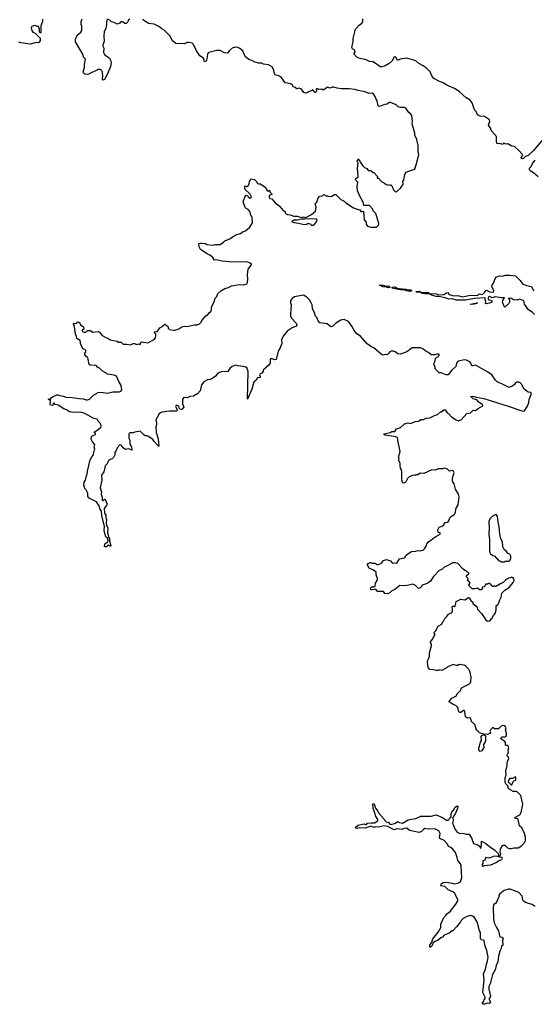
# Model space of a CAD drawing. Extents: x 2528690 to 2677062, y 911844 to 1023253.
# Tile 16 of 145: x 2581977 to 2589315, y 914371 to 928411. Entities that reach past the tile are written whole.
import ezdxf

# ---------------------------------------------------------------- set-up
doc = ezdxf.new("R2010")
doc.units = 0

msp = doc.modelspace()

# ---------------------------------------------------------------- linework, layer by layer
at = {"layer": '0CON10XD'}
for points in [[(2582302, 928418), (2582302, 928385), (2582278, 928325), (2582280, 928245), (2582276, 928225), (2582265, 928226), (2582261, 928235), (2582259, 928275), (2582245, 928312), (2582225, 928313), (2582197, 928327), (2582175, 928326), (2582152, 928315), (2582142, 928295), (2582151, 928255), (2582164, 928235), (2582199, 928219), (2582269, 928149), (2582269, 928115), (2582255, 928089), (2582245, 928080), (2582215, 928088), (2582128, 928062), (2581995, 928081), (2581965, 928090)], [(2583545, 928418), (2583529, 928405), (2583507, 928365), (2583495, 928358), (2583475, 928358), (2583445, 928379), (2583425, 928379), (2583412, 928375), (2583405, 928360), (2583365, 928348), (2583325, 928370), (2583285, 928382), (2583265, 928402), (2583233, 928417), (2583220, 928405), (2583214, 928386), (2583216, 928345), (2583206, 928285), (2583189, 928261), (2583181, 928245), (2583176, 928175), (2583181, 928099), (2583161, 928055), (2583163, 928035), (2583179, 928005), (2583171, 927945), (2583186, 927916), (2583258, 927865), (2583277, 927825), (2583280, 927795), (2583274, 927745), (2583230, 927640), (2583185, 927557), (2583165, 927549), (2583156, 927565), (2583162, 927605), (2583158, 927665), (2583145, 927692), (2583125, 927702), (2583095, 927700), (2582950, 927630), (2582905, 927636), (2582891, 927645), (2582881, 927665), (2582903, 927733), (2582899, 927775), (2582916, 927846), (2582889, 927875), (2582881, 927911), (2582773, 928097), (2582772, 928135), (2582795, 928190), (2582849, 928231), (2582862, 928255), (2582862, 928315), (2582852, 928345), (2582852, 928385), (2582868, 928425)], [(2585446, 926046), (2585480, 926020), (2585504, 925974), (2585522, 925968), (2585540, 925980), (2585542, 925955), (2585568, 925935), (2585570, 925920), (2585533, 925905), (2585535, 925880), (2585545, 925862), (2585570, 925855), (2585621, 925801), (2585679, 925759), (2585732, 925692), (2585760, 925675), (2585762, 925652), (2585795, 925632), (2585835, 925628), (2585885, 925610), (2585935, 925608), (2585995, 925592), (2586025, 925598), (2586055, 925590), (2586140, 925635), (2586197, 925683), (2586202, 925745), (2586192, 925782), (2586215, 925810), (2586227, 925855), (2586250, 925895), (2586295, 925900), (2586315, 925918), (2586345, 925900), (2586365, 925900), (2586373, 925893), (2586405, 925888), (2586427, 925893), (2586465, 925917), (2586485, 925918), (2586555, 925848), (2586605, 925822), (2586629, 925799), (2586739, 925729), (2586773, 925713), (2586829, 925699), (2586845, 925670), (2586875, 925680), (2586880, 925675), (2586888, 925558), (2586916, 925526), (2586919, 925495), (2586935, 925467), (2586985, 925453), (2587063, 925453), (2587075, 925460), (2587096, 925484), (2587096, 925505), (2587055, 925650), (2587018, 925685), (2587007, 925715), (2586965, 925763), (2586885, 925762), (2586875, 925810), (2586830, 925885), (2586793, 925973), (2586788, 926035), (2586798, 926095), (2586771, 926121), (2586767, 926135), (2586772, 926148), (2586797, 926163), (2586803, 926177), (2586796, 926295), (2586804, 926365), (2586790, 926395), (2586802, 926428), (2586865, 926330), (2586892, 926302), (2586925, 926290), (2586945, 926260), (2586985, 926260), (2587015, 926230), (2587025, 926230), (2587080, 926175), (2587072, 926152), (2587095, 926150), (2587135, 926102), (2587165, 926090), (2587185, 926070), (2587195, 926070), (2587205, 926060), (2587227, 926057), (2587235, 926050), (2587255, 926058), (2587270, 926055), (2587285, 926040), (2587305, 925983), (2587335, 925958), (2587355, 925962), (2587405, 926008), (2587438, 926055), (2587443, 926067), (2587442, 926115), (2587452, 926125), (2587463, 926185), (2587484, 926236), (2587612, 926278), (2587635, 926362), (2587669, 926485), (2587661, 926535), (2587660, 926615), (2587639, 926705), (2587611, 926765), (2587609, 926795), (2587573, 926925), (2587580, 926965), (2587569, 927045), (2587556, 927066), (2587525, 927088), (2587485, 927148), (2587465, 927158), (2587405, 927158), (2587375, 927170), (2587345, 927198), (2587265, 927232), (2587245, 927232), (2587215, 927208), (2587185, 927202), (2587103, 927173), (2587090, 927185), (2587072, 927255), (2587058, 927278), (2587047, 927317), (2587015, 927358), (2587005, 927362), (2586955, 927361), (2586905, 927384), (2586805, 927400), (2586755, 927418), (2586675, 927426), (2586565, 927424), (2586505, 927434), (2586455, 927451), (2586435, 927451), (2586405, 927433), (2586365, 927448), (2586315, 927409), (2586305, 927408), (2586285, 927420), (2586244, 927414), (2586212, 927428), (2586202, 927415), (2586207, 927385), (2586196, 927374), (2586185, 927378), (2586155, 927410), (2586140, 927395), (2586104, 927386), (2586075, 927367), (2586055, 927362), (2586030, 927375), (2585990, 927425), (2585955, 927433), (2585925, 927420), (2585913, 927443), (2585880, 927450), (2585862, 927482), (2585842, 927495), (2585760, 927510), (2585704, 927594), (2585664, 927614), (2585625, 927618), (2585607, 927655), (2585603, 927687), (2585577, 927737), (2585525, 927766), (2585455, 927779), (2585425, 927793), (2585385, 927793), (2585315, 927812), (2585300, 927825), (2585244, 927844), (2585194, 927885), (2585159, 927965), (2585115, 928001), (2585085, 928016), (2585055, 928018), (2585006, 928004), (2584965, 927969), (2584945, 927940), (2584935, 927936), (2584895, 927940), (2584835, 927971), (2584786, 927974), (2584676, 927944), (2584665, 927938), (2584653, 927915), (2584641, 927829), (2584625, 927814), (2584612, 927812), (2584598, 927865), (2584544, 927894), (2584498, 927965), (2584455, 928058), (2584438, 928075), (2584395, 928088), (2584365, 928088), (2584325, 928068), (2584205, 928073), (2584153, 928115), (2584122, 928175), (2584100, 928200), (2584035, 928263), (2584005, 928280), (2583970, 928310), (2583895, 928346), (2583815, 928356), (2583726, 928416)], [(2589434, 926705), (2589303, 926547), (2589225, 926476), (2589190, 926460), (2589165, 926436), (2589145, 926426), (2589130, 926430), (2589127, 926445), (2589150, 926475), (2589140, 926495), (2589096, 926546), (2589030, 926605), (2588995, 926610), (2588935, 926639), (2588915, 926637), (2588875, 926650), (2588865, 926632), (2588818, 926648), (2588785, 926642), (2588774, 926674), (2588774, 926745), (2588706, 926826), (2588686, 926875), (2588662, 926905), (2588679, 926965), (2588674, 926985), (2588605, 927031), (2588545, 927034), (2588504, 927054), (2588485, 927100), (2588464, 927125), (2588428, 927225), (2588401, 927265), (2588345, 927297), (2588244, 927385), (2588175, 927431), (2588069, 927479), (2588015, 927512), (2587965, 927528), (2587884, 927575), (2587855, 927609), (2587828, 927668), (2587771, 927725), (2587728, 927755), (2587666, 927785), (2587625, 927824), (2587495, 927864), (2587404, 927846), (2587365, 927830), (2587352, 927865), (2587335, 927880), (2587314, 927875), (2587292, 927828), (2587245, 927786), (2587187, 927753), (2587124, 927734), (2587015, 927810), (2586966, 927814), (2586917, 927837), (2586815, 927862), (2586785, 927876), (2586742, 927925), (2586760, 927955), (2586757, 927977), (2586724, 927995), (2586713, 928015), (2586731, 928099), (2586734, 928145), (2586764, 928275), (2586816, 928334), (2586857, 928363), (2586869, 928381), (2586870, 928425)], [(2589372, 926172), (2589305, 926226), (2589254, 926255), (2589240, 926285), (2589244, 926296), (2589262, 926308), (2589272, 926318), (2589289, 926361), (2589325, 926407)], [(2587132, 923642), (2587025, 923731), (2586992, 923745), (2586930, 923790), (2586837, 923897), (2586785, 923930), (2586745, 923979), (2586715, 924043), (2586665, 924110), (2586605, 924134), (2586555, 924128), (2586485, 924082), (2586435, 924038), (2586415, 924032), (2586360, 924075), (2586257, 924087), (2586232, 924115), (2586212, 924165), (2586193, 924185), (2586182, 924232), (2586154, 924294), (2586147, 924345), (2586135, 924376), (2586107, 924417), (2586072, 924455), (2586025, 924484), (2585895, 924459), (2585862, 924435), (2585840, 924405), (2585838, 924375), (2585848, 924345), (2585848, 924315), (2585842, 924305), (2585838, 924185), (2585855, 924152), (2585906, 924096), (2585918, 924085), (2585928, 924055), (2585919, 924041), (2585860, 924015), (2585791, 923969), (2585733, 923897), (2585712, 923845), (2585717, 923793), (2585687, 923723), (2585662, 923685), (2585633, 923567), (2585615, 923561), (2585575, 923577), (2585554, 923576), (2585548, 923565), (2585550, 923515), (2585525, 923482), (2585450, 923415), (2585448, 923395), (2585429, 923371), (2585400, 923355), (2585398, 923345), (2585408, 923325), (2585405, 923310), (2585366, 923304), (2585348, 923272), (2585316, 923244), (2585288, 923145), (2585225, 923002), (2585233, 923395), (2585215, 923450), (2585165, 923468), (2585086, 923476), (2585055, 923486), (2585007, 923465), (2584974, 923436), (2584945, 923396), (2584925, 923389), (2584865, 923394), (2584801, 923369), (2584770, 923330), (2584732, 923298), (2584695, 923281), (2584655, 923274), (2584604, 923245), (2584569, 923205), (2584551, 923119), (2584510, 923075), (2584457, 923043), (2584405, 923037), (2584365, 923017), (2584345, 923022), (2584311, 923019), (2584298, 922995), (2584298, 922935), (2584317, 922885), (2584295, 922858), (2584285, 922852), (2584265, 922858), (2584253, 922873), (2584245, 922902), (2584215, 922913), (2584202, 922905), (2584200, 922895), (2584220, 922855), (2584218, 922835), (2584211, 922829), (2584115, 922829), (2584005, 922816), (2583983, 922807), (2583965, 922790), (2583918, 922705), (2583928, 922665), (2583928, 922635), (2583918, 922605), (2583921, 922525), (2583951, 922435), (2583959, 922331), (2583955, 922328), (2583945, 922338), (2583895, 922397), (2583877, 922427), (2583815, 922467), (2583795, 922477), (2583768, 922478), (2583745, 922492), (2583695, 922543), (2583618, 922532), (2583595, 922522), (2583545, 922520), (2583532, 922505), (2583540, 922495), (2583532, 922485), (2583532, 922445), (2583546, 922416), (2583548, 922368), (2583572, 922315), (2583578, 922272), (2583531, 922291), (2583485, 922284), (2583454, 922305), (2583425, 922343), (2583405, 922349), (2583366, 922305), (2583354, 922266), (2583335, 922242), (2583332, 922205), (2583313, 922167), (2583295, 922149), (2583265, 922140), (2583251, 922129), (2583238, 922115), (2583222, 922078), (2583195, 922050), (2583178, 921962), (2583144, 921915), (2583147, 921847), (2583126, 921735), (2583141, 921675), (2583140, 921645), (2583154, 921604), (2583154, 921554), (2583165, 921553), (2583185, 921573), (2583195, 921570), (2583222, 921505), (2583216, 921485), (2583185, 921453), (2583181, 921439), (2583186, 921375), (2583204, 921345), (2583205, 921315), (2583215, 921285), (2583210, 921235), (2583217, 921197), (2583232, 921165), (2583228, 921095), (2583240, 921065), (2583242, 921032), (2583257, 921015), (2583259, 920975), (2583277, 920913), (2583270, 920900), (2583245, 920918), (2583205, 920891), (2583188, 920898), (2583191, 920939), (2583233, 920965), (2583239, 920985), (2583230, 921020), (2583207, 921037), (2583181, 921125), (2583187, 921187), (2583147, 921335), (2583142, 921405), (2583126, 921427), (2583115, 921472), (2583074, 921534), (2582958, 921595), (2582948, 921615), (2582950, 921655), (2582945, 921670), (2582925, 921708), (2582904, 921724), (2582903, 921745), (2582892, 921772), (2582896, 921815), (2582914, 921846), (2582924, 921895), (2582941, 921929), (2582946, 921974), (2582984, 922135), (2583004, 922176), (2583028, 922205), (2583032, 922248), (2583049, 922285), (2583038, 922315), (2583048, 922355), (2583014, 922394), (2582998, 922428), (2583002, 922465), (2583015, 922478), (2583060, 922495), (2583060, 922515), (2583040, 922525), (2583042, 922535), (2583071, 922549), (2583130, 922595), (2583140, 922605), (2583138, 922625), (2583118, 922665), (2583098, 922685), (2583083, 922713), (2583036, 922726), (2582905, 922794), (2582865, 922808), (2582815, 922816), (2582745, 922808), (2582685, 922820), (2582645, 922847), (2582604, 922864), (2582525, 922917), (2582482, 922922), (2582465, 922948), (2582453, 922937), (2582448, 922912), (2582417, 922917), (2582412, 922925), (2582417, 922977), (2582408, 922988), (2582390, 922995), (2582390, 923005), (2582415, 923000), (2582432, 923025), (2582455, 923040), (2582505, 923060), (2582525, 923060), (2582545, 923051), (2582600, 923045), (2582637, 923027), (2582725, 923026), (2582825, 923010), (2582883, 923007), (2582925, 922991), (2582945, 922991), (2582970, 923000), (2583030, 923055), (2583096, 923094), (2583135, 923102), (2583228, 923088), (2583305, 923104), (2583395, 923104), (2583420, 923115), (2583432, 923135), (2583426, 923195), (2583394, 923244), (2583357, 923327), (2583325, 923342), (2583225, 923358), (2583205, 923378), (2583153, 923405), (2583115, 923442), (2583087, 923457), (2583065, 923478), (2582985, 923483), (2582971, 923491), (2582962, 923512), (2582953, 923575), (2582943, 923593), (2582921, 923611), (2582908, 923635), (2582908, 923662), (2582918, 923675), (2582920, 923695), (2582907, 923707), (2582875, 923718), (2582842, 923795), (2582846, 923815), (2582840, 923835), (2582792, 923865), (2582788, 923895), (2582773, 923925), (2582761, 923995), (2582758, 924035), (2582745, 924070), (2582755, 924082), (2582785, 924080), (2582801, 924099), (2582815, 924102), (2582828, 924095), (2582842, 924062), (2582882, 924035), (2582892, 924015), (2582892, 923998), (2582870, 923985), (2582870, 923975), (2582872, 923965), (2582890, 923955), (2582920, 923955), (2582945, 923980), (2582985, 923978), (2583017, 923957), (2583095, 923963), (2583115, 923957), (2583155, 923910), (2583205, 923879), (2583244, 923864), (2583266, 923846), (2583366, 923826), (2583385, 923812), (2583422, 923812), (2583453, 923783), (2583504, 923786), (2583556, 923774), (2583595, 923792), (2583615, 923792), (2583645, 923780), (2583675, 923790), (2583695, 923780), (2583705, 923810), (2583715, 923818), (2583806, 923804), (2583895, 923853), (2583911, 923875), (2583918, 923915), (2583917, 923927), (2583898, 923945), (2583902, 923965), (2583935, 923962), (2583975, 924018), (2584010, 924035), (2584045, 924068), (2584055, 924067), (2584064, 924054), (2584083, 924043), (2584092, 924032), (2584094, 924014), (2584112, 923995), (2584175, 923983), (2584195, 923983), (2584245, 924001), (2584290, 924030), (2584325, 924040), (2584365, 924038), (2584465, 924060), (2584509, 924061), (2584540, 924075), (2584565, 924100), (2584576, 924124), (2584631, 924189), (2584645, 924200), (2584655, 924200), (2584670, 924215), (2584677, 924233), (2584705, 924253), (2584716, 924325), (2584753, 924397), (2584765, 924440), (2584786, 924465), (2584802, 924505), (2584845, 924544), (2584904, 924576), (2584955, 924592), (2584995, 924616), (2585105, 924636), (2585175, 924632), (2585214, 924646), (2585224, 924666), (2585232, 924715), (2585226, 924774), (2585237, 924853), (2585280, 924915), (2585280, 924925), (2585265, 924940), (2585215, 924960), (2585015, 924952), (2584866, 924966), (2584785, 924987), (2584755, 924983), (2584732, 925022), (2584688, 925055), (2584648, 925072), (2584554, 925134), (2584535, 925170), (2584532, 925218), (2584554, 925226), (2584574, 925226), (2584625, 925218), (2584645, 925208), (2584725, 925198), (2584765, 925208), (2584835, 925208), (2584885, 925238), (2584904, 925256), (2584985, 925292), (2585010, 925315), (2585075, 925350), (2585125, 925362), (2585165, 925390), (2585195, 925400), (2585260, 925455), (2585296, 925514), (2585293, 925585), (2585287, 925607), (2585272, 925625), (2585258, 925675), (2585233, 925705), (2585205, 925719), (2585191, 925735), (2585164, 925815), (2585188, 925882), (2585205, 925910), (2585226, 925906), (2585237, 925887), (2585258, 925868), (2585275, 925870), (2585282, 925885), (2585265, 925922), (2585186, 925995), (2585185, 926028), (2585195, 926043), (2585215, 926034), (2585228, 926035), (2585250, 926075), (2585255, 926100), (2585275, 926140), (2585324, 926134), (2585352, 926105), (2585365, 926080), (2585382, 926072), (2585405, 926072), (2585446, 926046)], [(2586133, 925483), (2586165, 925483), (2586175, 925487), (2586199, 925515), (2586217, 925555), (2586205, 925569), (2586046, 925574), (2586035, 925567), (2586002, 925568), (2585935, 925551), (2585885, 925554), (2585852, 925535), (2585885, 925519), (2585952, 925512), (2586015, 925496), (2586065, 925492), (2586080, 925505), (2586105, 925507), (2586125, 925498), (2586133, 925483)], [(2589319, 924209), (2589285, 924239), (2589232, 924275), (2589177, 924355), (2589168, 924375), (2589168, 924395), (2589158, 924405), (2589108, 924425), (2589065, 924410), (2589018, 924418), (2588990, 924435), (2588948, 924442), (2588946, 924435), (2588962, 924415), (2588962, 924385), (2588950, 924365), (2588895, 924312), (2588885, 924320), (2588863, 924387), (2588866, 924405), (2588892, 924445), (2588845, 924443), (2588755, 924458), (2588715, 924446), (2588675, 924462), (2588661, 924455), (2588654, 924435), (2588667, 924417), (2588708, 924408), (2588711, 924385), (2588695, 924372), (2588635, 924361), (2588621, 924365), (2588623, 924403), (2588613, 924415), (2588612, 924445), (2588464, 924436), (2588335, 924413), (2588205, 924410), (2588145, 924432), (2588095, 924426), (2588045, 924447), (2587955, 924466), (2587915, 924463), (2587849, 924485), (2587822, 924502), (2587755, 924502), (2587715, 924508), (2587695, 924522), (2587634, 924525), (2587625, 924535), (2587675, 924541), (2587713, 924523), (2587805, 924519), (2587832, 924502), (2587905, 924506), (2587955, 924487), (2588025, 924493), (2588062, 924518), (2588075, 924520), (2588102, 924492), (2588165, 924475), (2588225, 924478), (2588285, 924460), (2588358, 924472), (2588407, 924483), (2588505, 924478), (2588529, 924501), (2588576, 924495), (2588610, 924525), (2588622, 924548), (2588635, 924553), (2588675, 924532), (2588734, 924526), (2588739, 924545), (2588710, 924605), (2588713, 924625), (2588731, 924655), (2588765, 924740), (2588815, 924760), (2588855, 924754), (2588904, 924766), (2588965, 924770), (2589045, 924759), (2589115, 924692), (2589146, 924646), (2589205, 924619), (2589275, 924606), (2589296, 924565), (2589315, 924544)], [(2587235, 924589), (2587205, 924599), (2587155, 924604), (2587108, 924625), (2587108, 924632), (2587155, 924628), (2587205, 924610), (2587235, 924614), (2587252, 924605), (2587255, 924594), (2587235, 924589)], [(2587545, 924535), (2587486, 924545), (2587461, 924561), (2587405, 924558), (2587375, 924564), (2587289, 924585), (2587286, 924595), (2587325, 924600), (2587348, 924588), (2587390, 924580), (2587485, 924570), (2587515, 924558), (2587555, 924558), (2587567, 924545), (2587545, 924535)], [(2588405, 924350), (2588398, 924355), (2588505, 924376), (2588490, 924370), (2588490, 924365), (2588455, 924355), (2588405, 924350)], [(2589085, 917008), (2589075, 917016), (2589045, 917022), (2589037, 917035), (2589110, 917075), (2589126, 917105), (2589153, 917225), (2589121, 917351), (2589075, 917397), (2589055, 917406), (2589015, 917408), (2588980, 917425), (2588968, 917438), (2588955, 917440), (2588940, 917455), (2588940, 917475), (2588931, 917491), (2588907, 917515), (2588897, 917535), (2588897, 917603), (2588913, 917637), (2588909, 917695), (2588929, 917775), (2588926, 917805), (2588932, 917835), (2588951, 917875), (2588946, 917896), (2588930, 917915), (2588932, 917935), (2588948, 917965), (2588943, 917995), (2588950, 918025), (2588947, 918045), (2588935, 918060), (2588915, 918060), (2588905, 918068), (2588904, 918105), (2588891, 918125), (2588844, 918154), (2588837, 918165), (2588855, 918184), (2588895, 918184), (2588920, 918200), (2588918, 918235), (2588903, 918285), (2588913, 918315), (2588910, 918325), (2588895, 918342), (2588865, 918349), (2588841, 918339), (2588805, 918300), (2588745, 918300), (2588725, 918318), (2588690, 918285), (2588682, 918265), (2588688, 918245), (2588679, 918231), (2588645, 918217), (2588593, 918223), (2588535, 918244), (2588515, 918261), (2588492, 918282), (2588465, 918360), (2588418, 918405), (2588410, 918445), (2588397, 918457), (2588365, 918452), (2588335, 918470), (2588325, 918550), (2588315, 918560), (2588305, 918560), (2588265, 918530), (2588255, 918530), (2588233, 918553), (2588228, 918595), (2588219, 918609), (2588195, 918632), (2588160, 918645), (2588102, 918685), (2588105, 918700), (2588140, 918735), (2588205, 918770), (2588210, 918795), (2588265, 918850), (2588273, 918877), (2588285, 918890), (2588380, 918935), (2588408, 918965), (2588412, 918975), (2588413, 919033), (2588399, 919105), (2588380, 919145), (2588335, 919198), (2588315, 919208), (2588245, 919218), (2588225, 919202), (2588207, 919203), (2588155, 919218), (2588122, 919198), (2588085, 919190), (2588070, 919175), (2587995, 919133), (2587965, 919140), (2587945, 919132), (2587915, 919132), (2587875, 919143), (2587824, 919144), (2587800, 919175), (2587793, 919255), (2587802, 919295), (2587822, 919328), (2587818, 919385), (2587848, 919485), (2587848, 919505), (2587830, 919535), (2587835, 919540), (2587870, 919585), (2587880, 919615), (2587897, 919633), (2587900, 919645), (2587883, 919667), (2587905, 919690), (2587942, 919765), (2587996, 919794), (2588005, 919820), (2588020, 919835), (2588038, 919875), (2588062, 919895), (2588092, 919935), (2588128, 919952), (2588142, 919965), (2588150, 919985), (2588150, 920015), (2588142, 920035), (2588153, 920047), (2588167, 920047), (2588175, 920040), (2588185, 920050), (2588202, 920115), (2588265, 920150), (2588325, 920140), (2588375, 920170), (2588388, 920168), (2588411, 920131), (2588440, 920105), (2588440, 920085), (2588493, 920043), (2588507, 920007), (2588562, 919945), (2588622, 919855), (2588645, 919833), (2588679, 919841), (2588710, 919875), (2588731, 919915), (2588756, 919945), (2588772, 919995), (2588772, 920055), (2588798, 920075), (2588810, 920095), (2588822, 920138), (2588842, 920175), (2588850, 920235), (2588894, 920276), (2588954, 920316), (2589015, 920388), (2589028, 920415), (2589025, 920440), (2589012, 920452), (2588985, 920460), (2588977, 920453), (2588945, 920448), (2588905, 920420), (2588870, 920385), (2588825, 920360), (2588815, 920360), (2588805, 920350), (2588795, 920350), (2588785, 920340), (2588775, 920340), (2588765, 920330), (2588755, 920330), (2588745, 920340), (2588735, 920330), (2588715, 920330), (2588710, 920345), (2588695, 920360), (2588685, 920360), (2588675, 920370), (2588655, 920370), (2588645, 920360), (2588625, 920360), (2588612, 920348), (2588610, 920335), (2588598, 920322), (2588572, 920318), (2588570, 920305), (2588580, 920295), (2588555, 920280), (2588535, 920282), (2588503, 920307), (2588465, 920298), (2588428, 920298), (2588380, 920345), (2588380, 920355), (2588400, 920375), (2588397, 920387), (2588378, 920408), (2588360, 920415), (2588370, 920445), (2588350, 920465), (2588350, 920485), (2588365, 920500), (2588380, 920505), (2588380, 920525), (2588362, 920532), (2588345, 920550), (2588335, 920550), (2588300, 920575), (2588225, 920658), (2588193, 920667), (2588155, 920667), (2588045, 920608), (2588030, 920605), (2587995, 920572), (2587960, 920555), (2587875, 920472), (2587836, 920404), (2587786, 920374), (2587715, 920350), (2587696, 920314), (2587684, 920306), (2587665, 920302), (2587623, 920343), (2587585, 920360), (2587485, 920340), (2587395, 920342), (2587326, 920284), (2587282, 920268), (2587259, 920241), (2587225, 920222), (2587185, 920228), (2587165, 920260), (2587085, 920258), (2587074, 920264), (2587055, 920290), (2587002, 920282), (2586982, 920282), (2586980, 920305), (2586998, 920322), (2587028, 920322), (2587045, 920340), (2587050, 920375), (2587072, 920415), (2587077, 920445), (2587062, 920495), (2587060, 920535), (2587024, 920564), (2586961, 920591), (2586938, 920635), (2586938, 920645), (2586948, 920655), (2586975, 920672), (2586985, 920672), (2587005, 920660), (2587045, 920660), (2587073, 920643), (2587095, 920642), (2587135, 920662), (2587165, 920702), (2587205, 920713), (2587265, 920697), (2587288, 920668), (2587349, 920661), (2587356, 920664), (2587393, 920725), (2587461, 920739), (2587473, 920747), (2587485, 920770), (2587510, 920795), (2587565, 920829), (2587625, 920832), (2587647, 920843), (2587685, 920838), (2587735, 920853), (2587750, 920865), (2587775, 920902), (2587784, 920935), (2587806, 920965), (2587910, 921040), (2587972, 921075), (2587973, 921093), (2587955, 921098), (2587946, 921106), (2587938, 921135), (2587942, 921148), (2587960, 921175), (2588015, 921192), (2588045, 921242), (2588075, 921244), (2588085, 921250), (2588097, 921265), (2588111, 921309), (2588135, 921334), (2588174, 921356), (2588185, 921371), (2588199, 921445), (2588229, 921495), (2588242, 921608), (2588236, 921645), (2588191, 921715), (2588172, 921795), (2588155, 921817), (2588146, 921845), (2588148, 921875), (2588170, 921955), (2588164, 921974), (2588145, 921983), (2588105, 921972), (2588075, 922002), (2588035, 922017), (2588005, 922008), (2587945, 922008), (2587905, 921988), (2587855, 921992), (2587739, 921941), (2587687, 921943), (2587655, 921923), (2587625, 921920), (2587615, 921912), (2587605, 921918), (2587575, 921912), (2587525, 921888), (2587505, 921868), (2587485, 921820), (2587475, 921810), (2587443, 921803), (2587432, 921815), (2587424, 921885), (2587428, 921965), (2587422, 921992), (2587407, 922017), (2587400, 922055), (2587402, 922085), (2587382, 922125), (2587390, 922155), (2587380, 922175), (2587400, 922255), (2587367, 922415), (2587362, 922452), (2587342, 922465), (2587190, 922485), (2587168, 922495), (2587172, 922505), (2587260, 922525), (2587285, 922537), (2587325, 922540), (2587350, 922575), (2587405, 922598), (2587465, 922648), (2587515, 922662), (2587555, 922652), (2587615, 922682), (2587662, 922688), (2587695, 922712), (2587735, 922712), (2587775, 922728), (2587825, 922732), (2587893, 922767), (2587935, 922780), (2587975, 922820), (2587985, 922820), (2588025, 922848), (2588045, 922850), (2588074, 922804), (2588090, 922795), (2588135, 922748), (2588200, 922705), (2588235, 922690), (2588248, 922702), (2588270, 922705), (2588355, 922797), (2588405, 922807), (2588445, 922842), (2588475, 922838), (2588512, 922868), (2588580, 922905), (2588582, 922915), (2588572, 922925), (2588526, 922956), (2588495, 922989), (2588445, 923004), (2588426, 923026), (2588410, 923035), (2588410, 923040), (2588437, 923043), (2588491, 923031), (2588595, 923010), (2588958, 922895), (2589135, 922832), (2589155, 922830), (2589174, 922836), (2589218, 922902), (2589237, 922953), (2589242, 922995), (2589269, 923065), (2589270, 923085), (2589263, 923093), (2589225, 923100), (2589168, 923145), (2589131, 923215), (2589115, 923233), (2589095, 923243), (2589065, 923242), (2589042, 923225), (2589033, 923207), (2589008, 923192), (2588955, 923167), (2588945, 923169), (2588862, 923215), (2588812, 923232), (2588787, 923247), (2588761, 923271), (2588710, 923345), (2588649, 923391), (2588475, 923486), (2588440, 923475), (2588425, 923476), (2588411, 923515), (2588395, 923533), (2588350, 923555), (2588315, 923559), (2588235, 923540), (2588219, 923531), (2588206, 923515), (2588198, 923465), (2588135, 923408), (2588085, 923348), (2588058, 923348), (2587985, 923378), (2587958, 923378), (2587900, 923435), (2587900, 923465), (2587892, 923472), (2587880, 923505), (2587897, 923533), (2587905, 923580), (2587925, 923600), (2587940, 923605), (2587957, 923623), (2587960, 923635), (2587955, 923640), (2587925, 923640), (2587895, 923632), (2587845, 923633), (2587805, 923667), (2587775, 923680), (2587727, 923717), (2587694, 923734), (2587575, 923730), (2587495, 923676), (2587405, 923641), (2587368, 923648), (2587332, 923675), (2587305, 923684), (2587275, 923684), (2587255, 923677), (2587242, 923655), (2587215, 923632), (2587195, 923638), (2587155, 923627), (2587132, 923642)], [(2588845, 920680), (2588885, 920682), (2588898, 920692), (2588945, 920690), (2588960, 920695), (2588982, 920725), (2588982, 920762), (2588965, 920788), (2588941, 920801), (2588915, 920832), (2588887, 920855), (2588866, 920895), (2588861, 920965), (2588838, 921008), (2588821, 921075), (2588813, 921185), (2588800, 921245), (2588792, 921325), (2588775, 921350), (2588755, 921352), (2588714, 921326), (2588680, 921295), (2588666, 921255), (2588673, 921165), (2588668, 921075), (2588674, 920994), (2588674, 920824), (2588690, 920795), (2588725, 920770), (2588755, 920760), (2588760, 920745), (2588775, 920730), (2588785, 920730), (2588805, 920700), (2588832, 920692), (2588845, 920680)], [(2588545, 917976), (2588535, 917983), (2588524, 918004), (2588523, 918025), (2588549, 918111), (2588563, 918135), (2588558, 918192), (2588572, 918208), (2588595, 918213), (2588612, 918202), (2588618, 918188), (2588620, 918125), (2588592, 918075), (2588593, 918035), (2588565, 917984), (2588545, 917976)], [(2588995, 917502), (2589012, 917548), (2589025, 917558), (2589048, 917562), (2589052, 917568), (2589053, 917603), (2589047, 917617), (2589005, 917593), (2588965, 917590), (2588947, 917565), (2588944, 917544), (2588983, 917503), (2588995, 917502)], [(2589328, 915765), (2589284, 915794), (2589198, 915818), (2589161, 915841), (2589151, 915861), (2589144, 915914), (2589095, 915967), (2588972, 916012), (2588945, 916014), (2588887, 915995), (2588823, 915945), (2588810, 915925), (2588810, 915895), (2588800, 915885), (2588780, 915835), (2588766, 915814), (2588735, 915790), (2588730, 915745), (2588734, 915595), (2588744, 915535), (2588775, 915468), (2588805, 915420), (2588823, 915335), (2588855, 915330), (2588870, 915315), (2588862, 915285), (2588867, 915213), (2588848, 915202), (2588842, 915165), (2588825, 915130), (2588805, 915060), (2588793, 914975), (2588771, 914925), (2588756, 914864), (2588718, 914795), (2588687, 914665), (2588666, 914625), (2588666, 914586), (2588688, 914485), (2588687, 914473), (2588670, 914455), (2588670, 914445), (2588688, 914395), (2588677, 914383), (2588645, 914387), (2588605, 914371), (2588592, 914375), (2588572, 914395), (2588594, 914416), (2588599, 914435), (2588621, 914465), (2588581, 914541), (2588601, 914715), (2588590, 914805), (2588620, 914870), (2588634, 914945), (2588649, 914985), (2588657, 915045), (2588638, 915138), (2588615, 915198), (2588598, 915275), (2588588, 915285), (2588562, 915292), (2588546, 915306), (2588548, 915395), (2588535, 915421), (2588498, 915548), (2588455, 915612), (2588435, 915629), (2588406, 915636), (2588355, 915623), (2588302, 915595), (2588272, 915565), (2588263, 915545), (2588206, 915474), (2588155, 915420), (2588145, 915420), (2588100, 915385), (2588030, 915355), (2588005, 915330), (2587990, 915325), (2587935, 915280), (2587895, 915268), (2587870, 915245), (2587862, 915215), (2587835, 915187), (2587825, 915188), (2587824, 915215), (2587852, 915255), (2587870, 915305), (2587945, 915402), (2587982, 915468), (2587982, 915515), (2588025, 915610), (2588053, 915637), (2588067, 915663), (2588113, 915697), (2588195, 915798), (2588222, 915845), (2588222, 915865), (2588182, 915945), (2588182, 915955), (2588152, 915975), (2588085, 916002), (2588040, 916050), (2587982, 916062), (2587992, 916092), (2588015, 916109), (2588065, 916111), (2588148, 916098), (2588165, 916090), (2588225, 916097), (2588264, 916116), (2588283, 916175), (2588273, 916345), (2588263, 916373), (2588222, 916422), (2588216, 916465), (2588190, 916535), (2588152, 916585), (2588125, 916605), (2588091, 916621), (2588075, 916656), (2588029, 916709), (2587967, 916737), (2587963, 916745), (2587974, 916805), (2587953, 916843), (2587895, 916874), (2587805, 916868), (2587755, 916876), (2587735, 916864), (2587708, 916835), (2587675, 916822), (2587535, 916852), (2587495, 916882), (2587455, 916877), (2587425, 916862), (2587355, 916873), (2587315, 916859), (2587277, 916877), (2587226, 916906), (2587174, 916914), (2587095, 916896), (2587055, 916902), (2587025, 916891), (2586985, 916910), (2586906, 916884), (2586815, 916890), (2586785, 916880), (2586768, 916885), (2586764, 916895), (2586769, 916901), (2586805, 916925), (2586885, 916943), (2586915, 916931), (2586935, 916952), (2586995, 916961), (2587035, 916959), (2587082, 916988), (2587085, 917005), (2587049, 917059), (2587045, 917088), (2587015, 917165), (2587011, 917225), (2587015, 917232), (2587025, 917234), (2587033, 917225), (2587048, 917168), (2587085, 917125), (2587095, 917100), (2587172, 917012), (2587179, 916995), (2587204, 916975), (2587238, 916968), (2587255, 916941), (2587275, 916935), (2587335, 916954), (2587365, 916980), (2587394, 916964), (2587435, 916956), (2587515, 917001), (2587615, 917022), (2587625, 917020), (2587695, 917052), (2587845, 917054), (2587915, 917071), (2588007, 917037), (2588065, 916999), (2588085, 916996), (2588095, 917000), (2588111, 917029), (2588130, 917045), (2588130, 917085), (2588144, 917126), (2588165, 917146), (2588183, 917177), (2588215, 917199), (2588222, 917185), (2588218, 917165), (2588192, 917098), (2588153, 917035), (2588156, 916994), (2588146, 916955), (2588186, 916865), (2588217, 916825), (2588241, 916811), (2588308, 916808), (2588345, 916797), (2588385, 916797), (2588417, 916747), (2588450, 916665), (2588509, 916645), (2588540, 916620), (2588545, 916600), (2588557, 916605), (2588562, 916658), (2588562, 916698), (2588625, 916666), (2588697, 916607), (2588745, 916576), (2588792, 916532), (2588803, 916515), (2588802, 916495), (2588810, 916485), (2588810, 916480), (2588785, 916477), (2588745, 916486), (2588665, 916456), (2588623, 916467), (2588608, 916425), (2588582, 916418), (2588581, 916379), (2588567, 916355), (2588570, 916345), (2588585, 916342), (2588600, 916350), (2588695, 916361), (2588772, 916395), (2588805, 916418), (2588852, 916435), (2588860, 916455), (2588855, 916463), (2588818, 916468), (2588810, 916480), (2588835, 916500), (2588838, 916515), (2588828, 916535), (2588831, 916585), (2588865, 916640), (2588895, 916642), (2588933, 916603), (2588955, 916592), (2588985, 916591), (2589025, 916603), (2589085, 916601), (2589130, 916630), (2589182, 916685), (2589190, 916700), (2589189, 916755), (2589176, 916805), (2589136, 916886), (2589104, 916915), (2589085, 917008)]]:
    msp.add_lwpolyline(points, dxfattribs=at)

doc.saveas('drawing.dxf')
